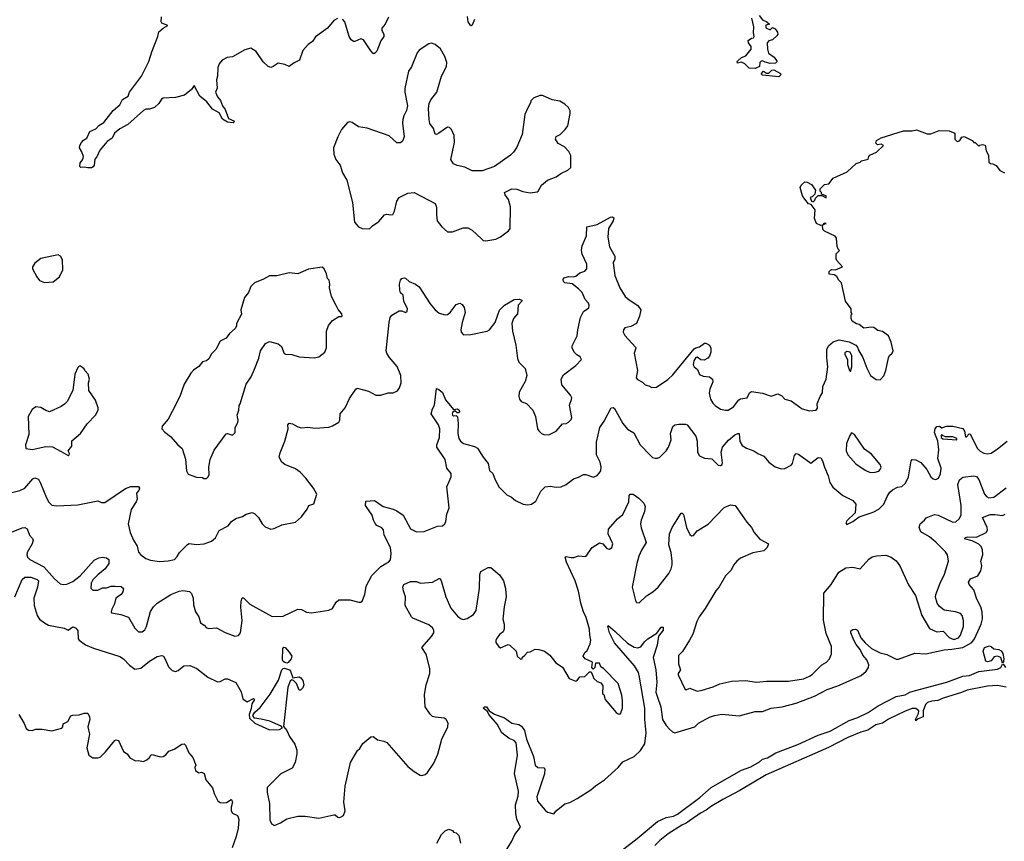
# Model space of a CAD drawing. Extents: x 2220333 to 2384341, y 721037 to 894043.
# Tile 90 of 256: x 2280034 to 2288000, y 775339 to 781982. Entities that reach past the tile are written whole.
import ezdxf

# ---------------------------------------------------------------- set-up
doc = ezdxf.new("R2010")
doc.units = 0

msp = doc.modelspace()

# ---------------------------------------------------------------- linework, layer by layer
at = {"layer": '0CON10XD'}
for points in [[(2282605, 781992), (2282575, 781976.2), (2282525, 781913.8), (2282426.1, 781843.9), (2282403.3, 781805), (2282368.6, 781781.4), (2282325, 781732.5), (2282298.8, 781655), (2282255, 781632.5), (2282215, 781603.3), (2282180, 781620), (2282125, 781630), (2282085, 781603.3), (2282065, 781596.7), (2282045, 781603.3), (2282005, 781642.5), (2281947.5, 781725), (2281905, 781752.5), (2281855, 781737.5), (2281755, 781682.5), (2281713.6, 781676.4), (2281672.5, 781655), (2281646.7, 781625), (2281636.7, 781595), (2281633.8, 781525), (2281626.2, 781495), (2281630.7, 781429.3), (2281617.5, 781395), (2281635, 781357.5), (2281657.7, 781327.7), (2281673.8, 781285), (2281695.7, 781255.7), (2281723.3, 781183.3), (2281767.5, 781165), (2281770, 781155), (2281761.7, 781148.3), (2281715, 781153.3), (2281675, 781177.5), (2281648.3, 781228.3), (2281595, 781258.8), (2281547.6, 781317.6), (2281492.5, 781365), (2281445, 781450), (2281425, 781417.5), (2281368.3, 781371.7), (2281295, 781352.5), (2281193.6, 781346.4), (2281180.7, 781339.3), (2281160, 781305), (2281125, 781273.3), (2281085, 781257.5), (2281055, 781257.5), (2281035, 781246.7), (2280907.5, 781135), (2280845, 781100.8), (2280800, 781065), (2280781.2, 781025), (2280742.4, 780997.6), (2280681.7, 780928.3), (2280657, 780873), (2280642.5, 780855), (2280636.7, 780805), (2280628.3, 780791.7), (2280615, 780783.8), (2280585, 780783.3), (2280555, 780790), (2280528.3, 780788.3), (2280520, 780795), (2280522.5, 780825), (2280545, 780852.5), (2280551.2, 780875), (2280536.7, 780915), (2280516.7, 780945), (2280520, 780965), (2280535, 780990), (2280550.7, 781009.3), (2280576.7, 781025), (2280602.3, 781077.7), (2280650.8, 781099.2), (2280674.5, 781125.5), (2280715, 781150), (2280790.9, 781249.1), (2280843.8, 781295), (2280865, 781336.7), (2280912.5, 781365), (2280923.3, 781395), (2281018.8, 781525), (2281078, 781645), (2281103.3, 781723.3), (2281150.8, 781845), (2281159.2, 781885), (2281195, 781914.3), (2281232.5, 781935), (2281183.8, 781955), (2281178.8, 781965), (2281180, 782005)], [(2283016.6, 782003.4), (2282992, 781945), (2282965, 781912.5), (2282964, 781895), (2282980, 781865), (2282978.8, 781845), (2282955, 781810), (2282923.4, 781726.6), (2282905, 781710), (2282895, 781710), (2282875, 781729.2), (2282815, 781820), (2282795, 781826.7), (2282745, 781806.7), (2282735, 781806.7), (2282715, 781820), (2282700.8, 781845), (2282663.8, 781965), (2282645, 781986)], [(2283713.8, 781985), (2283695, 781937.5), (2283683.6, 781933.6), (2283663.3, 781965), (2283658.3, 782008.3)], [(2286016.4, 782016.4), (2286045, 781980), (2286080, 781965), (2286100, 781945), (2286071.7, 781938.3), (2286070, 781915), (2286105, 781900), (2286125, 781920), (2286145, 781907.5), (2286165, 781880), (2286166.7, 781865), (2286159.3, 781850.7), (2286125, 781820), (2286095, 781810), (2286082.5, 781795), (2286083.3, 781745), (2286091.7, 781711.7), (2286139.5, 781679.5), (2286162.5, 781645), (2286149.3, 781630.7), (2286105, 781627.5), (2286065, 781637.5), (2286045, 781650), (2286033, 781647), (2286023, 781637), (2286020, 781605), (2285985, 781587.5), (2285935, 781590), (2285900, 781625), (2285875, 781637.5), (2285841.7, 781631.7), (2285840, 781645), (2285875, 781677.5), (2285909.3, 781690.7), (2285952.5, 781745), (2285952.5, 781765), (2285930, 781795), (2285927.5, 781815), (2285955, 781832.5), (2285970, 781835), (2285977.5, 781845), (2285970, 781875), (2285972.5, 781925), (2285957.5, 781995)], [(2283805, 780194.3), (2283885, 780207.8), (2283924.6, 780225.4), (2283988.8, 780275), (2284002, 780295), (2284005, 780470), (2283987.7, 780527.7), (2283961.2, 780565), (2283957.5, 780585), (2284015, 780614), (2284055, 780612), (2284105, 780592.9), (2284165, 780581.4), (2284220.9, 780589.1), (2284230, 780595), (2284256.2, 780645), (2284303.3, 780685), (2284375, 780711.2), (2284412.3, 780737.7), (2284470, 780765), (2284491.7, 780788.3), (2284492.5, 780885), (2284477, 780917), (2284443, 780953), (2284390.7, 780980.7), (2284370, 781015), (2284373.6, 781036.4), (2284406.4, 781053.6), (2284447.5, 781095), (2284467.5, 781125), (2284487.5, 781225), (2284487.5, 781245), (2284473, 781273), (2284445, 781300), (2284405, 781322.5), (2284343, 781333), (2284265, 781370), (2284245, 781370), (2284195, 781350), (2284170, 781325), (2284170, 781315), (2284145, 781270), (2284120, 781215), (2284098.8, 781055), (2284055, 780952.5), (2284028.8, 780911.2), (2284005, 780886.7), (2283875.9, 780794.1), (2283775, 780758.8), (2283695, 780760.8), (2283635, 780790.8), (2283572.3, 780802.3), (2283545, 780817.5), (2283521.7, 780851.7), (2283552.1, 780987.9), (2283548.6, 781045), (2283528, 781095), (2283511.2, 781111.2), (2283495, 781112.5), (2283425, 781064.4), (2283405, 781054), (2283396.4, 781056.4), (2283381.7, 781101.7), (2283353.4, 781143.4), (2283347.1, 781175), (2283341.4, 781265), (2283345.8, 781305), (2283360, 781335), (2283408, 781395), (2283446, 781525), (2283487.1, 781602.9), (2283488.8, 781635), (2283473.8, 781685), (2283437.3, 781747.3), (2283395, 781781.2), (2283365, 781791.2), (2283345, 781786), (2283266.2, 781735), (2283250, 781715), (2283205, 781600), (2283178.8, 781565), (2283150.8, 781425), (2283150.8, 781395), (2283170.8, 781285), (2283162.5, 781247.5), (2283141.2, 781205), (2283134.1, 781175.9), (2283132, 781145), (2283143.3, 781035), (2283130.7, 780999.3), (2283115, 780987.5), (2283085, 780987.5), (2283024.3, 781044.3), (2282845, 781106.2), (2282775, 781116.7), (2282725, 781150), (2282703, 781157), (2282685, 781150), (2282636.4, 781093.6), (2282606.7, 781035), (2282573.3, 780945), (2282576.7, 780895), (2282592.3, 780852.3), (2282615, 780820), (2282625.9, 780805.9), (2282646.7, 780745), (2282681.2, 780685), (2282726.7, 780505), (2282742.5, 780345), (2282775, 780307.5), (2282805, 780292.5), (2282865, 780290), (2282887.5, 780315), (2282939.7, 780350.3), (2282985, 780403.3), (2283005, 780408.8), (2283036.4, 780403.6), (2283053, 780407), (2283066.7, 780435), (2283085.6, 780515), (2283105, 780545.7), (2283175, 780580.5), (2283225, 780585.6), (2283394.2, 780495), (2283407.1, 780465), (2283405.7, 780405), (2283412.5, 780355), (2283448.3, 780308.3), (2283495, 780266), (2283535, 780265.8), (2283620.9, 780299.1), (2283660.3, 780300.3), (2283695, 780280), (2283768.9, 780208.9), (2283785, 780196), (2283805, 780194.3)], [(2286175, 781520), (2286045, 781532.5), (2286032.5, 781545), (2286053, 781567), (2286075, 781550), (2286095, 781550), (2286120, 781575), (2286135, 781577.5), (2286188.3, 781548.3), (2286192.5, 781535), (2286175, 781520)], [(2281285, 777618), (2281308.9, 777641.1), (2281326.1, 777673.9), (2281391.2, 777738.8), (2281406.1, 777746.1), (2281465, 777738.8), (2281525, 777743.8), (2281585, 777766.2), (2281616.8, 777793.2), (2281647, 777853), (2281720.5, 777889.5), (2281746.2, 777923.8), (2281782.4, 777947.6), (2281836, 777964), (2281866.2, 777983.8), (2281915, 777996.7), (2281935, 777987.5), (2281965, 777957.5), (2281996.4, 777906.4), (2282020.7, 777880.7), (2282065, 777862.5), (2282091.7, 777868.3), (2282153.6, 777896.4), (2282265, 777920), (2282315, 777962.5), (2282360, 778025), (2282372.5, 778055), (2282413, 778067), (2282437.5, 778145), (2282410, 778195), (2282350, 778275), (2282303.9, 778323.9), (2282265, 778351.2), (2282180, 778385), (2282153.6, 778403.6), (2282133.9, 778443.9), (2282140.7, 778480.7), (2282180, 778575), (2282206.2, 778675), (2282203.8, 778705), (2282215, 778720), (2282240, 778715), (2282285, 778689.4), (2282315, 778681.1), (2282365, 778687.5), (2282425, 778680), (2282535, 778687.5), (2282565, 778697.5), (2282615, 778727.5), (2282623.8, 778745), (2282626.2, 778795), (2282667.3, 778842.7), (2282701.7, 778918.3), (2282753.3, 778995), (2282765, 779002.5), (2282855, 778978.8), (2282916.4, 778946.4), (2282955, 778946.2), (2283015, 778963.8), (2283056.1, 778963.9), (2283089.5, 778980.5), (2283106.7, 779005), (2283120, 779045), (2283118.5, 779105), (2283087.8, 779177.8), (2283024.5, 779254.5), (2283004.2, 779285), (2282998.6, 779305), (2283023.3, 779533.3), (2283030.5, 779575), (2283045, 779592.9), (2283105, 779627.5), (2283127, 779627), (2283155, 779613.8), (2283168, 779625), (2283170.8, 779645), (2283142.9, 779705), (2283136.2, 779755), (2283115, 779773.3), (2283108.6, 779795), (2283108.1, 779845), (2283114.3, 779875), (2283125, 779888.8), (2283145, 779896.2), (2283155, 779893.3), (2283185, 779864), (2283235, 779844), (2283265, 779821.2), (2283355, 779684), (2283395.6, 779635.6), (2283428.3, 779608.3), (2283475, 779595.8), (2283495, 779597.5), (2283518, 779615), (2283565, 779680), (2283595, 779688.8), (2283615, 779680), (2283631.2, 779655), (2283638.8, 779615), (2283614.2, 779535), (2283604, 779475), (2283606.2, 779455), (2283624.2, 779434.2), (2283685, 779437.1), (2283815, 779464), (2283835, 779474), (2283881.9, 779535), (2283902, 779595), (2283915, 779633.3), (2283955.8, 779674.2), (2284035, 779718.8), (2284075, 779722.5), (2284097.5, 779715), (2284096.7, 779705), (2284066.7, 779675), (2284060.8, 779605), (2284030, 779565), (2284014.4, 779525), (2284022.2, 779465), (2284049.3, 779349.3), (2284061.7, 779241.7), (2284072.7, 779212.7), (2284122.7, 779162.7), (2284135.8, 779105), (2284123, 779057), (2284075, 778970), (2284073.3, 778935), (2284077.5, 778915), (2284092.5, 778895), (2284135, 778880), (2284186.2, 778825), (2284206.2, 778775), (2284223.3, 778675), (2284235, 778657.5), (2284255, 778637.5), (2284275, 778627.5), (2284315, 778626.7), (2284373.3, 778655), (2284424.3, 778715.7), (2284455, 778716.7), (2284475, 778726.7), (2284495, 778750), (2284500, 778765), (2284483.3, 778865), (2284499.2, 778910.8), (2284500, 778925), (2284490, 778945), (2284421, 779031), (2284416, 779075), (2284435, 779110.9), (2284534, 779185), (2284578.9, 779235), (2284569.2, 779255), (2284541.1, 779271.1), (2284521.7, 779291.7), (2284504.5, 779325), (2284503.6, 779345), (2284545.4, 779425), (2284548.6, 779475), (2284571.4, 779575), (2284595, 779622), (2284638.2, 779651.8), (2284641.4, 779675), (2284635, 779691.2), (2284609.5, 779719.5), (2284584.5, 779775), (2284556.4, 779806.4), (2284505, 779846.7), (2284443.9, 779853.9), (2284433.3, 779865), (2284430, 779885), (2284440, 779895), (2284473.9, 779906.1), (2284515, 779902.5), (2284532.2, 779907.8), (2284565, 779934), (2284605, 779950), (2284621.2, 779968.8), (2284621.9, 780005), (2284585.7, 780085), (2284579.2, 780115), (2284585.9, 780154.1), (2284620, 780235), (2284623.8, 780306.2), (2284646.4, 780313.6), (2284705, 780326.2), (2284815, 780384.2), (2284827.1, 780387.1), (2284840.7, 780380.7), (2284836.7, 780355), (2284796.7, 780295), (2284791.1, 780225), (2284805.6, 780145.6), (2284849.3, 780069.3), (2284850, 780045), (2284836.7, 780015), (2284849.2, 779915), (2284890.5, 779815), (2284932.2, 779745), (2284965, 779715.8), (2285035, 779671.2), (2285058.8, 779635), (2285048.8, 779585), (2285023, 779527), (2284979.5, 779500.5), (2284928.8, 779491.2), (2284918, 779475), (2284915.8, 779455), (2284929.7, 779429.7), (2285016.2, 779335), (2285018.8, 779325), (2285006.7, 779285), (2285031.1, 779145), (2285020.9, 779085), (2285032.3, 779072.3), (2285071.7, 779051.7), (2285095, 779030), (2285125, 779022.5), (2285147.5, 779007.5), (2285185, 779010), (2285276.8, 779073.2), (2285318.7, 779111.3), (2285490.5, 779319.5), (2285505, 779330), (2285535, 779337.5), (2285575, 779366.7), (2285585, 779366.7), (2285615, 779350), (2285626.7, 779325), (2285626, 779295), (2285615, 779262.5), (2285602.5, 779245), (2285570.7, 779229.3), (2285545, 779231.2), (2285515, 779253.3), (2285505, 779251.2), (2285487.5, 779225), (2285481.7, 779191.7), (2285490, 779175), (2285516.7, 779155), (2285535, 779113.3), (2285565, 779100), (2285615, 779093.8), (2285638.8, 779075), (2285642.5, 779055), (2285618.6, 778995), (2285613.2, 778963.2), (2285622.5, 778915), (2285642.1, 778882.1), (2285662.1, 778862.1), (2285705, 778834.3), (2285745, 778824.3), (2285765, 778825.8), (2285808.9, 778851.1), (2285851.2, 778908.8), (2285865, 778916.7), (2285920, 778925), (2285939.2, 778965), (2285954.4, 778975.6), (2286045, 778961.8), (2286115, 778937.9), (2286168.3, 778958.3), (2286200.3, 778940.3), (2286225, 778914.3), (2286275, 778900.8), (2286365, 778836.2), (2286425, 778820), (2286477.5, 778825), (2286487.7, 778842.3), (2286486, 778875), (2286510, 778935), (2286530, 778965), (2286533.3, 779015), (2286560, 779075), (2286572.5, 779175), (2286563, 779247), (2286563.6, 779316.4), (2286577.5, 779345), (2286615, 779377.5), (2286665, 779392.5), (2286745, 779377.5), (2286799.3, 779349.3), (2286812.5, 779335), (2286822.5, 779305), (2286855, 779250), (2286886.7, 779165), (2286917.5, 779105), (2286963, 779073), (2286995, 779070), (2287025, 779102.5), (2287040.8, 779145), (2287063.3, 779246.7), (2287072.7, 779267.3), (2287092.5, 779285), (2287100, 779305), (2287083.8, 779375), (2287062.5, 779425), (2287015, 779460), (2286978.3, 779468.3), (2286945, 779492.5), (2286926.1, 779496.1), (2286865, 779487.5), (2286827, 779517), (2286805, 779522.5), (2286770, 779545), (2286760, 779565), (2286760, 779595), (2286770, 779605), (2286760, 779615), (2286760, 779645), (2286716.7, 779705), (2286683.6, 779853.6), (2286662.5, 779875), (2286645, 779906.7), (2286625, 779920), (2286582.5, 779925), (2286582.5, 779945), (2286594.1, 779955.9), (2286605, 779961.2), (2286635, 779960), (2286690, 779985), (2286644.5, 780034.5), (2286638.5, 780048.5), (2286641.1, 780088.9), (2286667.5, 780115), (2286656.2, 780126.2), (2286648.8, 780148.8), (2286643.8, 780215), (2286630.5, 780230.5), (2286545, 780272.5), (2286532.5, 780285), (2286530, 780320), (2286540, 780330), (2286560, 780335), (2286543, 780337), (2286530, 780320), (2286515, 780317.5), (2286480, 780335), (2286463.3, 780375), (2286470, 780445), (2286438.3, 780488.3), (2286415, 780492.5), (2286385, 780530), (2286368.3, 780558.3), (2286347.5, 780625), (2286357.5, 780645), (2286385, 780670), (2286405, 780667.5), (2286439.3, 780649.3), (2286472.5, 780605), (2286468.3, 780571.7), (2286445, 780550), (2286430, 780545), (2286440, 780515), (2286455, 780510), (2286468.3, 780521.7), (2286471.7, 780538.3), (2286495, 780560), (2286525, 780560), (2286558.3, 780541.7), (2286558.3, 780558.3), (2286521.7, 780571.7), (2286520, 780585), (2286510, 780595), (2286510, 780615), (2286545, 780650), (2286580, 780655), (2286615, 780700), (2286728.3, 780751.7), (2286801.7, 780818.3), (2286835, 780830), (2286845, 780840), (2286900, 780855), (2286903, 780877), (2286912.5, 780887.5), (2286965, 780910), (2287022.5, 780965), (2287005, 780976.7), (2286975, 780970), (2286960, 780985), (2286967.5, 781005), (2287004.1, 781025.9), (2287185, 781082.5), (2287255, 781082.5), (2287290.7, 781090.7), (2287375, 781060), (2287405, 781060), (2287474.1, 781085.9), (2287553, 781083), (2287600, 781065), (2287600, 781015), (2287615, 781000), (2287625, 780997.5), (2287640, 781005), (2287657, 781033), (2287675, 781037.5), (2287740, 781005), (2287755, 780990), (2287765, 780990), (2287795, 780960), (2287802.5, 780967.5), (2287825, 780972.5), (2287845, 780967.5), (2287853.3, 780925), (2287872.5, 780885), (2287875, 780830), (2287888.3, 780818.3), (2287907, 780817), (2287935, 780802.5), (2287963.6, 780763.6), (2288003, 780743)], [(2280235, 779857.5), (2280305, 779862.5), (2280356.4, 779903.6), (2280381.7, 779958.3), (2280379.3, 780039.3), (2280365, 780070), (2280345, 780080), (2280205, 780050), (2280157, 780013), (2280137.5, 779985), (2280138.3, 779968.3), (2280171.7, 779901.7), (2280195, 779872.5), (2280235, 779857.5)], [(2281545, 778272.5), (2281560, 778285), (2281566.4, 778303.6), (2281563.8, 778365), (2281574, 778425), (2281607.7, 778502.3), (2281705, 778632.5), (2281715, 778637.5), (2281755, 778623.3), (2281777.5, 778645), (2281777.5, 778685), (2281800, 778725), (2281802.5, 778745), (2281792.5, 778785), (2281807.5, 778825), (2281808.3, 778861.7), (2281817.5, 778875), (2281867.5, 779035), (2281905.9, 779094.1), (2281933.9, 779156.1), (2281968.8, 779245), (2281983.3, 779305), (2282022.5, 779365), (2282055, 779380), (2282125, 779362.5), (2282150.7, 779340.7), (2282174.3, 779284.3), (2282185, 779276.7), (2282235, 779276.2), (2282295, 779256.2), (2282415, 779246.7), (2282453.6, 779256.4), (2282502.5, 779295), (2282515, 779330), (2282516.7, 779465), (2282531.7, 779508.3), (2282565, 779550), (2282615, 779582.5), (2282635, 779582.5), (2282641.7, 779588.3), (2282640, 779605), (2282609.3, 779639.3), (2282595, 779672.5), (2282556.2, 779745), (2282540, 779815), (2282543, 779843), (2282537, 779877), (2282525, 779890), (2282516.4, 779926.4), (2282497, 779967), (2282481.7, 779981.7), (2282370, 779965), (2282285, 779928), (2282215, 779934), (2282115, 779912), (2282055, 779910), (2282006.8, 779883.2), (2281932.5, 779855), (2281903.9, 779826.1), (2281885, 779777.5), (2281853.3, 779735), (2281823.9, 779636.1), (2281829.3, 779600.7), (2281787.5, 779525), (2281787.5, 779505), (2281776.1, 779483.9), (2281732.5, 779445), (2281705, 779407.5), (2281655, 779382.5), (2281620, 779315), (2281585, 779280), (2281565, 779240), (2281545, 779222.5), (2281513.6, 779216.4), (2281483, 779177), (2281440.7, 779149.3), (2281417.5, 779125), (2281364.1, 779035.9), (2281328.8, 778935), (2281266.7, 778815), (2281235, 778752.5), (2281187.5, 778695), (2281183, 778673), (2281207, 778647), (2281255, 778612.5), (2281314.3, 778544.3), (2281348, 778515), (2281375, 778430), (2281383.9, 778333.9), (2281397, 778307), (2281465, 778283.3), (2281511.7, 778281.7), (2281523, 778273), (2281545, 778272.5)], [(2286755, 779136.7), (2286767.1, 779175), (2286767.5, 779265), (2286753, 779293), (2286725, 779298.6), (2286711.1, 779288.9), (2286710.5, 779275), (2286731.4, 779235), (2286732.5, 779195), (2286746.7, 779145), (2286755, 779136.7)], [(2280425, 778457.5), (2280435, 778462.5), (2280436.2, 778475), (2280426.7, 778495), (2280455.8, 778535), (2280454.4, 778575.6), (2280525, 778636.7), (2280580, 778715), (2280647.5, 778785), (2280667.5, 778825), (2280667.5, 778845), (2280647.5, 778905), (2280593.3, 778985), (2280590, 779045), (2280597.5, 779075), (2280587.5, 779115), (2280560, 779145), (2280555, 779160), (2280525, 779180), (2280515, 779180), (2280505, 779170), (2280480, 779115), (2280463.3, 778985), (2280417.5, 778895), (2280396.4, 778873.6), (2280370, 778855), (2280275, 778812.5), (2280245, 778822.5), (2280205, 778846.7), (2280165, 778851.2), (2280135, 778830), (2280102, 778775), (2280107.3, 778627.3), (2280080, 778545), (2280083.3, 778515), (2280135, 778505.7), (2280245, 778530), (2280298.3, 778528.3), (2280368.3, 778491.7), (2280425, 778457.5)], [(2283523.7, 778313.7), (2283490, 778355), (2283477.5, 778425), (2283409.2, 778525), (2283407.5, 778545), (2283430.6, 778605), (2283432, 778675), (2283421.2, 778705), (2283362.9, 778795), (2283374.2, 778835.8), (2283391.2, 778865), (2283405, 779000), (2283425, 778992.5), (2283455, 778966.7), (2283478.5, 778908.5), (2283545, 778830), (2283575, 778836.7), (2283590, 778825), (2283592.5, 778815), (2283585, 778802.5), (2283573.3, 778803.3), (2283555, 778820), (2283536.7, 778805), (2283534.2, 778795), (2283535, 778783.8), (2283545, 778778.8), (2283565, 778782.5), (2283575, 778770), (2283582.5, 778717.5), (2283577.8, 778635), (2283586, 778595), (2283600, 778575), (2283625, 778556), (2283712.3, 778532.3), (2283738.3, 778518.3), (2283784.2, 778444.2), (2283825, 778392.5), (2283836, 778336), (2283862.7, 778312.7), (2283881.2, 778261.2), (2283912.7, 778202.7), (2283975, 778140), (2284012, 778122), (2284045, 778093.3), (2284106.1, 778066.1), (2284145, 778058.8), (2284175, 778063.8), (2284210.5, 778089.5), (2284249.5, 778170.5), (2284286.1, 778203.9), (2284325, 778209.2), (2284375, 778202), (2284415, 778206), (2284455, 778224), (2284515, 778270), (2284555, 778282), (2284595, 778304), (2284615, 778304.2), (2284675.8, 778284.2), (2284705, 778296), (2284722.5, 778315), (2284735.7, 778335), (2284739.2, 778365), (2284730.3, 778405), (2284699.7, 778465), (2284701.4, 778565), (2284726.4, 778683.6), (2284762.5, 778735), (2284820, 778845), (2284835, 778846.7), (2284845, 778838), (2284915, 778717.5), (2284951.8, 778671.8), (2285002.6, 778642.6), (2285054, 778545), (2285135, 778460), (2285155, 778443.3), (2285175, 778436.7), (2285195, 778436.7), (2285212.5, 778445), (2285265, 778496.2), (2285282.9, 778525), (2285305.7, 778585), (2285300, 778635), (2285317.1, 778692.9), (2285335, 778706), (2285367.3, 778712.7), (2285421.7, 778711.7), (2285435, 778706.2), (2285504, 778615), (2285514.3, 778575), (2285518.6, 778485), (2285534, 778455), (2285574.1, 778435.9), (2285635, 778432.5), (2285685, 778379.2), (2285705, 778376.2), (2285716.2, 778385), (2285721.2, 778398.8), (2285708.5, 778485), (2285719.1, 778525), (2285767.9, 778582.1), (2285819.2, 778625), (2285845, 778637.5), (2285855.8, 778635), (2285860.4, 778570.4), (2285879.1, 778539.1), (2285915, 778517.1), (2285975, 778495.5), (2286005.3, 778475.3), (2286055, 778452.7), (2286095, 778403.5), (2286145, 778366.9), (2286195, 778349.4), (2286225, 778353.1), (2286275, 778379.2), (2286286.9, 778395), (2286302.7, 778457.3), (2286315, 778473.3), (2286335, 778470), (2286435, 778397.5), (2286495, 778442), (2286515, 778439.2), (2286530.6, 778415), (2286544.5, 778364.5), (2286575.5, 778295), (2286589.8, 778239.8), (2286612.4, 778202.4), (2286694.2, 778135), (2286774, 778095), (2286800, 778065), (2286792.5, 777995), (2286725, 777930), (2286717.5, 777915), (2286725, 777900), (2286775, 777923.8), (2286826.4, 777963.6), (2286938.6, 778001.4), (2286984, 778025), (2287025.6, 778065), (2287052.5, 778127.5), (2287075, 778161.4), (2287095, 778179.5), (2287135, 778201.1), (2287171.2, 778208.8), (2287200, 778235), (2287224.2, 778285), (2287246.7, 778415), (2287255, 778426.2), (2287285, 778424), (2287325, 778402), (2287372.9, 778345), (2287405, 778287.1), (2287425, 778268.6), (2287446.9, 778263.1), (2287467.5, 778275), (2287485, 778310), (2287488.9, 778355), (2287462.9, 778435), (2287471.5, 778505), (2287462.2, 778575), (2287434.4, 778645), (2287440, 778675), (2287455, 778692.9), (2287475, 778696.7), (2287495, 778683.3), (2287533.5, 778696.5), (2287585, 778695.4), (2287665, 778675.4), (2287678.8, 778655), (2287685, 778610), (2287695, 778610), (2287715, 778633.8), (2287725, 778631.2), (2287784, 778515), (2287805, 778492.9), (2287835, 778476.7), (2287865, 778470.6), (2287893.2, 778476.8), (2287945, 778512.5), (2288023.8, 778575)], [(2286915, 778321.2), (2286955, 778324), (2286985, 778332.5), (2286995.8, 778345), (2287002.9, 778365), (2286997.1, 778385), (2286925, 778468.9), (2286870, 778510), (2286788.5, 778628.5), (2286765, 778642.5), (2286749.4, 778620.6), (2286723.6, 778555), (2286721.1, 778495), (2286732.9, 778465), (2286799.7, 778389.7), (2286875, 778339.2), (2286915, 778321.2)], [(2287615, 778584.3), (2287615, 778596.7), (2287585, 778610), (2287525, 778608), (2287499.3, 778619.3), (2287495, 778627.5), (2287490.7, 778619.3), (2287488.8, 778605), (2287503, 778593), (2287615, 778584.3)], [(2279915, 778145.6), (2280035, 778174.4), (2280075.5, 778194.5), (2280141.1, 778268.9), (2280155, 778277.5), (2280185, 778267.5), (2280203.1, 778235), (2280249.5, 778115), (2280270.2, 778080.2), (2280295, 778057.5), (2280335, 778050.8), (2280505, 778059.2), (2280665, 778092.5), (2280695, 778077.5), (2280723, 778077), (2280888.8, 778191.2), (2280932.3, 778207.7), (2280995, 778208.8), (2281003.8, 778195), (2280997.5, 778175), (2280980, 778155), (2280983.3, 778105), (2280976.1, 778083.9), (2280935, 778021.2), (2280910.8, 777905), (2280928.2, 777835), (2280955, 777773.8), (2280985, 777726.2), (2280995.4, 777675.4), (2281014, 777654), (2281055, 777625.8), (2281091.3, 777611.3), (2281165, 777601.4), (2281236.1, 777606.1), (2281285, 777618)], [(2279968.3, 777838.3), (2280055, 777874), (2280075, 777875.8), (2280093.8, 777865), (2280112, 777815), (2280138.2, 777788.2), (2280143.1, 777775), (2280135.6, 777745), (2280094.5, 777675), (2280091.9, 777655), (2280098, 777635), (2280115, 777618.6), (2280229, 777559), (2280315, 777460), (2280361.7, 777421.7), (2280385, 777415.5), (2280415, 777418.2), (2280465, 777439.1), (2280522.3, 777485), (2280635, 777611.1), (2280675, 777632.2), (2280705, 777635.7), (2280735, 777630), (2280755, 777616.7), (2280754, 777585), (2280725, 777542), (2280665, 777494), (2280625, 777452.9), (2280612, 777425), (2280608.1, 777385), (2280625, 777370), (2280665, 777369.4), (2280705, 777388), (2280735, 777388.8), (2280775, 777402.5), (2280805, 777402.5), (2280855, 777398.8), (2280873.3, 777383.3), (2280867.1, 777355), (2280855, 777333.8), (2280812.2, 777305), (2280802.1, 777257.9), (2280778.8, 777215), (2280773.8, 777195), (2280777.5, 777185), (2280852.7, 777172.7), (2280915, 777151.2), (2280965, 777063.3), (2280995, 777033.8), (2281025, 777033.3), (2281045, 777047.5), (2281058.6, 777075), (2281092.6, 777197.4), (2281116.9, 777235), (2281145, 777264.3), (2281255.5, 777334.5), (2281325, 777362.2), (2281355, 777365.7), (2281408.8, 777358.8), (2281425, 777343.3), (2281437.8, 777305), (2281439.7, 777249.7), (2281456.2, 777195), (2281482, 777155), (2281497.5, 777105), (2281525, 777087.5), (2281543.9, 777063.9), (2281565, 777060), (2281625, 777066.2), (2281695, 777028), (2281775, 776998.8), (2281805, 777004.2), (2281821.1, 777025), (2281834.4, 777125), (2281822.1, 777232.1), (2281825, 777280), (2281835, 777306.7), (2281845, 777308.8), (2281895.9, 777255.9), (2282075.5, 777155.5), (2282165, 777160), (2282285, 777216.7), (2282315, 777214.2), (2282355, 777191.4), (2282395, 777185.7), (2282535, 777208.8), (2282565, 777221.2), (2282595, 777271.2), (2282615, 777290), (2282705, 777290), (2282776.4, 777273.6), (2282795, 777273.3), (2282805, 777280), (2282826.2, 777335), (2282837.8, 777402.2), (2282881.9, 777488.1), (2282955, 777561.2), (2282995.3, 777584.7), (2283017.5, 777595), (2283033.3, 777615), (2283038.9, 777665), (2283034.4, 777715), (2282983.4, 777813.4), (2282978.3, 777858.3), (2282965, 777872.3), (2282922.9, 777892.9), (2282908.7, 777908.7), (2282895.5, 777935), (2282886.5, 777975), (2282830.9, 778055), (2282835, 778090), (2282905, 778094.2), (2282975.4, 778045.4), (2283055, 778024.5), (2283085, 778010), (2283136.9, 777975), (2283195, 777866.2), (2283245, 777840.8), (2283305.6, 777844.4), (2283415, 777886), (2283455, 777890), (2283473, 777907), (2283481.4, 777925), (2283488.9, 777985), (2283509.5, 778035), (2283489.6, 778205), (2283524.4, 778285), (2283523.7, 778313.7)], [(2282058.3, 775511.7), (2282070.7, 775480.7), (2282095, 775467.5), (2282145, 775487.5), (2282195, 775520), (2282285, 775542.5), (2282343, 775543), (2282455, 775526.2), (2282575, 775553.3), (2282585, 775552.5), (2282607, 775533), (2282625, 775532.5), (2282653.3, 775546.7), (2282666.2, 775585), (2282656.2, 775655), (2282666, 775785), (2282711.2, 775975), (2282765.7, 776074.3), (2282785, 776088.8), (2282811.1, 776128.9), (2282875, 776183.3), (2282895, 776186.7), (2282928.3, 776158.3), (2282979.3, 776149.3), (2283005, 776137.5), (2283175, 775943.3), (2283225, 775903.3), (2283275, 775873.8), (2283288.3, 775871.7), (2283315, 775880), (2283333.9, 775896.1), (2283385, 775970), (2283417.9, 776042.1), (2283450, 776165), (2283496.7, 776265), (2283500, 776295), (2283483.3, 776325), (2283467.5, 776335), (2283395, 776341.4), (2283375, 776348.8), (2283355, 776366.7), (2283314.2, 776425), (2283310, 776525), (2283321.4, 776605), (2283351.4, 776695), (2283352.9, 776735), (2283321.7, 776851.7), (2283286.7, 776905), (2283365.8, 776995), (2283384.2, 777025), (2283385.8, 777045), (2283374.2, 777065), (2283345, 777090), (2283214.4, 777144.4), (2283203.8, 777155), (2283152.9, 777245), (2283155.6, 777315.6), (2283138, 777365), (2283134, 777395), (2283142.5, 777415), (2283195, 777438.8), (2283245, 777438.8), (2283276.4, 777426.4), (2283375, 777433.3), (2283427, 777463), (2283435, 777462.5), (2283447.3, 777437.3), (2283480.6, 777315), (2283523, 777223), (2283575, 777158.1), (2283605, 777137.8), (2283625, 777133.5), (2283655, 777140), (2283705, 777172.7), (2283727.7, 777205), (2283752.9, 777385), (2283757.1, 777495), (2283765, 777520), (2283825, 777552.5), (2283845, 777552.5), (2283915, 777494), (2283946.9, 777445), (2283963.2, 777383.2), (2283970, 777315), (2283954.2, 777235), (2283943.9, 777133.9), (2283953.3, 777095), (2283952.5, 777055), (2283946.4, 777033.6), (2283915, 777010), (2283896.2, 776985), (2283886.7, 776965), (2283887.5, 776945), (2283910.7, 776910.7), (2283925, 776902.5), (2283985, 776930), (2284000, 776925), (2284050, 776875), (2284057.5, 776835), (2284085, 776812.5), (2284100, 776815), (2284100, 776825), (2284120, 776845), (2284141.7, 776868.3), (2284165, 776870), (2284205, 776892.5), (2284235, 776890), (2284280, 776875), (2284323, 776843), (2284370.7, 776780.7), (2284425, 776747.5), (2284480, 776655), (2284533, 776633), (2284545, 776640), (2284565, 776670), (2284605, 776672.5), (2284645, 776710), (2284658.3, 776708.3), (2284680, 776655), (2284705, 776630), (2284735, 776620), (2284747.5, 776605), (2284752.5, 776595), (2284750, 776535), (2284760, 776525), (2284770, 776485), (2284860.7, 776380.7), (2284875, 776370), (2284895, 776370), (2284911.2, 776415), (2284911.2, 776475), (2284905, 776520), (2284876.2, 776615), (2284756.4, 776736.4), (2284735, 776750), (2284725, 776780), (2284691.7, 776778.3), (2284687, 776743), (2284675, 776730), (2284662.5, 776745), (2284668.3, 776788.3), (2284610, 776815), (2284592.5, 776835), (2284607.5, 776865), (2284625, 776882.5), (2284650, 776935), (2284656, 776965), (2284645.8, 777005), (2284644.4, 777055), (2284618, 777148), (2284594.3, 777195), (2284574.5, 777265), (2284555, 777362.5), (2284528.5, 777445), (2284457.5, 777595), (2284447.5, 777635), (2284455, 777642.5), (2284495, 777633.8), (2284516.1, 777633.9), (2284555, 777646.7), (2284615, 777642.5), (2284666.7, 777715), (2284725, 777752.5), (2284753, 777743), (2284785, 777706.7), (2284805, 777701.2), (2284825, 777713.8), (2284834, 777745), (2284796.2, 777825), (2284797.7, 777862.3), (2284870.8, 777945), (2284915, 777980.8), (2284963.3, 778085), (2284966.2, 778135), (2284973.8, 778145), (2284996.6, 778146.6), (2285044.5, 778114.5), (2285083.4, 778073.4), (2285095.8, 778045), (2285090, 778005), (2285062.5, 777935), (2285057.5, 777905), (2285062.7, 777872.7), (2285103.8, 777755), (2285065.8, 777694.2), (2285044.2, 777645), (2285025.8, 777584.2), (2284988.8, 777395), (2285017.5, 777285), (2285025, 777270), (2285045, 777267.5), (2285105, 777322.5), (2285157.5, 777355), (2285200, 777395), (2285285, 777503.3), (2285305, 777542.5), (2285314, 777575), (2285314, 777605), (2285305.8, 777675), (2285286, 777735), (2285290, 777825), (2285313.8, 777875), (2285385, 777992.5), (2285395, 777992.5), (2285405, 777980), (2285430, 777875), (2285455, 777820), (2285468.3, 777808.3), (2285485, 777812.5), (2285515, 777850), (2285605, 777902.5), (2285735, 778036.7), (2285785, 778060), (2285823, 778053), (2285918, 777918), (2285955, 777877.5), (2285976.4, 777836.4), (2286022.3, 777782.3), (2286092.5, 777745), (2286081.2, 777715), (2286055, 777688), (2285965, 777671.4), (2285865, 777627.5), (2285835, 777603.8), (2285809.3, 777570.7), (2285789.1, 777530.9), (2285743.1, 777485), (2285694.4, 777395.6), (2285666, 777365), (2285579.4, 777220.6), (2285532.5, 777155), (2285512.9, 777115), (2285479.2, 777015), (2285454.2, 776965), (2285395.6, 776874.4), (2285365, 776840), (2285363.8, 776775), (2285380, 776725), (2285361.2, 776695), (2285361.2, 776685), (2285415, 776572.5), (2285425, 776563.3), (2285455, 776576.7), (2285515, 776554), (2285555, 776562), (2285645, 776588.6), (2285698.7, 776611.3), (2285795, 776632.9), (2285905, 776638.6), (2285995, 776626), (2286075, 776634), (2286253.9, 776633.9), (2286375, 776653.3), (2286425, 776673.8), (2286445, 776688.8), (2286525, 776766.7), (2286561.7, 776788.3), (2286586.2, 776815), (2286601.2, 776855), (2286602.5, 776915), (2286559.3, 777019.3), (2286536.1, 777126.1), (2286541.2, 777345), (2286600, 777415), (2286661.4, 777515), (2286718.8, 777548.8), (2286774.1, 777554.1), (2286835, 777541.2), (2286905, 777618.8), (2286932.3, 777637.7), (2286965, 777646.7), (2287043, 777653), (2287085, 777636.7), (2287125, 777606.7), (2287156.2, 777565), (2287225, 777412.5), (2287281.2, 777325), (2287332.5, 777165), (2287395, 777060), (2287455, 777032.5), (2287505, 777037.5), (2287555, 776986.2), (2287591.3, 776971.3), (2287630, 776985), (2287646.9, 777005), (2287671.4, 777075), (2287670, 777125), (2287658, 777165), (2287645, 777180), (2287605.6, 777195.6), (2287515, 777208.8), (2287476.8, 777236.8), (2287457.5, 777265), (2287444.2, 777314.2), (2287447.1, 777335), (2287481.4, 777425), (2287517.5, 777497.5), (2287547.5, 777605), (2287540.8, 777655), (2287525, 777679.2), (2287446.6, 777756.6), (2287395, 777799.4), (2287325, 777842), (2287312.5, 777875), (2287318.8, 777905), (2287353.3, 777935), (2287366.7, 777955), (2287435, 777980.6), (2287465.4, 777975.4), (2287585, 777919.4), (2287607.4, 777922.6), (2287635, 777946), (2287650.5, 777975), (2287652, 778055), (2287623.1, 778225), (2287638.8, 778261.2), (2287665, 778283.3), (2287755, 778294.5), (2287775, 778287.5), (2287792.9, 778265), (2287840, 778145), (2287855, 778127.1), (2287875, 778116.5), (2287915, 778120.4), (2288015, 778196.7)], [(2287575, 776891.9), (2287665, 776906.2), (2287738.1, 776945), (2287759.6, 776975), (2287813.3, 777095), (2287822.5, 777137.5), (2287820, 777195), (2287809.1, 777235), (2287776.7, 777296.7), (2287752.4, 777372.4), (2287715.5, 777415), (2287711.9, 777435), (2287728, 777462), (2287785.6, 777484.4), (2287810.8, 777525), (2287817.2, 777567.2), (2287809, 777605), (2287826.2, 777655), (2287823.9, 777695), (2287813.3, 777723.3), (2287795, 777742.7), (2287739.8, 777769.7), (2287679.2, 777785), (2287683.1, 777795), (2287705, 777801.8), (2287775, 777798.3), (2287854.4, 777835), (2287863.8, 777855), (2287861.8, 777875), (2287824.1, 777955.9), (2287885, 777981.8), (2287922.4, 777982.4), (2287986.9, 777973.1), (2288007.1, 777982.9)], [(2279994.2, 777315), (2280053.3, 777455), (2280074.6, 777475.4), (2280125, 777473.6), (2280175, 777456.4), (2280185.5, 777445), (2280178.8, 777395), (2280148, 777305), (2280152, 777245), (2280174.3, 777164.3), (2280194.3, 777134.3), (2280234.2, 777104.2), (2280265.9, 777085.9), (2280392.3, 777062.3), (2280425, 777046), (2280465, 777072), (2280485, 777066.2), (2280505, 777042.5), (2280506.4, 776976.4), (2280513.9, 776963.9), (2280567.3, 776927.3), (2280631.2, 776901.2), (2280845, 776834.2), (2280875, 776814), (2280923, 776763), (2280965, 776731.2), (2281015, 776738), (2281085, 776796.5), (2281145, 776834), (2281185, 776840), (2281196, 776836), (2281212.1, 776812.1), (2281239.1, 776749.1), (2281268.7, 776718.7), (2281295, 776712.5), (2281315, 776720.6), (2281361.7, 776758.3), (2281409.3, 776759.3), (2281466.9, 776736.9), (2281555, 776665.6), (2281635, 776628), (2281655, 776630), (2281695, 776651.2), (2281715, 776653.8), (2281783.6, 776623.6), (2281825, 776547.5), (2281840.5, 776490.5), (2281875, 776466.7), (2281925, 776492.5), (2281932.5, 776485), (2281910.8, 776449.2), (2281906.8, 776413.2), (2281891.4, 776365), (2281894.4, 776335), (2281935.6, 776295), (2282055, 776240), (2282136.8, 776243.2), (2282160, 776255), (2282148.8, 776268.8), (2282058.9, 776308.9), (2281987.6, 776327.6), (2281934.4, 776334.4), (2281920, 776355), (2281935, 776383.8), (2281978.5, 776421.5), (2282060.9, 776529.1), (2282127.6, 776642.4), (2282154.1, 776725.9), (2282165, 776736.7), (2282175, 776738.8), (2282216.7, 776725), (2282226, 776715), (2282245, 776660), (2282295, 776667.5), (2282309.3, 776659.3), (2282325, 776640), (2282332.5, 776605), (2282325, 776580), (2282305, 776560), (2282295, 776560), (2282273.6, 776613.6), (2282249.3, 776639.3), (2282235, 776643.3), (2282223.3, 776635), (2282204, 776585), (2282168.3, 776268.3), (2282195.8, 776235.8), (2282216.7, 776185), (2282260, 776125), (2282276.4, 776076.4), (2282277, 776047), (2282263.3, 775975), (2282239.5, 775930.5), (2282147.5, 775885), (2282036.7, 775775), (2282036.4, 775733.6), (2282053.8, 775645), (2282058.3, 775511.7)], [(2283956.3, 775243.7), (2284015, 775340), (2284038.8, 775395), (2284086, 775454), (2284057.3, 775517.3), (2284047.2, 775565), (2284046.2, 775635), (2284066.6, 775705), (2284068.7, 775745), (2284036.1, 775886.1), (2284060.7, 776035), (2284051.3, 776135), (2284035, 776154.5), (2283995, 776168.9), (2283935.4, 776215), (2283897.3, 776287.2), (2283830, 776365), (2283819.2, 776389.2), (2283784.3, 776415.7), (2283793.5, 776426.5), (2283810, 776425), (2283832.5, 776392.5), (2283875, 776367.8), (2283955, 776337.1), (2284015, 776293.6), (2284072.6, 776282.6), (2284095, 776269.4), (2284118.8, 776235), (2284134.5, 776165.5), (2284190.4, 776025), (2284203.8, 775955), (2284225, 775935.6), (2284274, 775934), (2284282.7, 775922.7), (2284279.3, 775885), (2284218.9, 775698.9), (2284222.1, 775662.1), (2284285, 775590.6), (2284305, 775575.6), (2284355, 775561.2), (2284374.2, 775585), (2284445, 775640.8), (2284485, 775653.1), (2284545, 775683.8), (2284655, 775754.7), (2284692.6, 775787.4), (2284765, 775835.8), (2284875.6, 775935), (2284915, 775981.1), (2285005, 776024.4), (2285055.8, 776074.2), (2285092.5, 776127.5), (2285101.6, 776215), (2285091, 776325), (2285092.4, 776415), (2285047.3, 776665), (2285040.3, 776705), (2285008.6, 776758.6), (2284845, 776943.3), (2284805, 777025.8), (2284791.4, 777078.6), (2284795, 777083.3), (2284852, 777035), (2284950.9, 776940.8), (2285005, 776907.3), (2285035, 776902.2), (2285059.3, 776910.7), (2285088.1, 776951.9), (2285115, 776975.6), (2285188.5, 777021.5), (2285225, 777070), (2285239.5, 777069.5), (2285240.5, 777045), (2285202.4, 776997.6), (2285192.1, 776925), (2285159.6, 776825), (2285180, 776725), (2285189.5, 776625), (2285181.1, 776545), (2285194.5, 776504.5), (2285222.3, 776425), (2285235, 776324.5), (2285265.4, 776275), (2285291.8, 776245), (2285315, 776223.8), (2285335, 776216), (2285495, 776263.8), (2285526.2, 776295), (2285615, 776342.5), (2285655, 776355.6), (2285715, 776366), (2285855, 776354.2), (2285985, 776389.4), (2286045, 776388.2), (2286115, 776414.3), (2286202.5, 776425), (2286314.9, 776455.1), (2286465, 776513.5), (2286567.9, 776565), (2286652.2, 776595), (2286841.5, 776678.5), (2286881.5, 776715), (2286902.3, 776745), (2286904.6, 776765.4), (2286888.3, 776805), (2286856.3, 776845), (2286835, 776890), (2286800.5, 776930.5), (2286781.9, 776965), (2286757.7, 777025), (2286759.8, 777040.2), (2286775, 777050.8), (2286795, 777053.8), (2286811.5, 777045), (2286838.6, 776985), (2286873.2, 776943.2), (2286925, 776897.2), (2286995, 776863.2), (2287048.5, 776848.5), (2287125, 776810.3), (2287145, 776810.9), (2287275, 776860.8), (2287365, 776855.9), (2287515, 776885.9), (2287575, 776891.9)], [(2282195, 776780), (2282180, 776785), (2282165, 776792.5), (2282160, 776805), (2282162.7, 776897.3), (2282170.7, 776909.3), (2282182.5, 776905), (2282215, 776868.8), (2282236.7, 776835), (2282231.2, 776815), (2282205, 776783.8), (2282195, 776780)], [(2287985, 776780), (2287971.1, 776825), (2287945, 776836.2), (2287919.1, 776830.9), (2287895, 776796.9), (2287865, 776788.9), (2287850.8, 776795), (2287828.8, 776875), (2287841.2, 776905), (2287879.3, 776919.3), (2287895, 776913.3), (2287915, 776893.8), (2287955, 776889.1), (2287975, 776879.1), (2287987.9, 776857.9), (2287996.7, 776815), (2287995, 776790), (2287985, 776780)], [(2284789.8, 775175), (2285029.6, 775360.4), (2285195, 775499.8), (2285265, 775530.7), (2285325, 775542.1), (2285355, 775557.5), (2285536.6, 775693.4), (2285628.2, 775775), (2285831.2, 775888.8), (2285874.8, 775915.2), (2285949.2, 775940.8), (2286018.6, 775981.4), (2286045, 776003.8), (2286085.6, 776014.4), (2286152.9, 776055), (2286328.4, 776121.6), (2286494.3, 776195.7), (2286590.5, 776229.5), (2286744.8, 776315.2), (2286815, 776339.2), (2286898.7, 776381.3), (2286979.2, 776435), (2287125, 776509.3), (2287197.7, 776522.3), (2287235, 776545.9), (2287282, 776558), (2287535, 776626.7), (2287665, 776672.8), (2287719.1, 776680.8), (2287795, 776711.9), (2287945, 776731.7), (2287971.1, 776745), (2287985, 776770), (2287995, 776767.5), (2288010.4, 776745)], [(2288015.2, 776584.8), (2287945, 776599.6), (2287865, 776591.9), (2287699.5, 776560.5), (2287655, 776541.1), (2287504.5, 776495.5), (2287463.4, 776476.6), (2287415, 776471.5), (2287380, 776460), (2287361.6, 776445), (2287344.7, 776395), (2287344.4, 776345.6), (2287302, 776328), (2287285, 776312.5), (2287281.9, 776325), (2287307.1, 776372.9), (2287307.6, 776395), (2287285, 776413.8), (2287255, 776411.5), (2287198.7, 776391.3), (2287062.9, 776327.1), (2287015.4, 776295), (2286959.9, 776280.1), (2286895, 776238), (2286838.1, 776221.9), (2286732.9, 776177.1), (2286577.1, 776097.1), (2286072.9, 775877.1), (2285861.7, 775748.3), (2285722.5, 775677.5), (2285622.4, 775617.6), (2285588.9, 775591.1), (2285542.4, 775567.6), (2285425.6, 775484.4), (2285391.1, 775468.9), (2285281.6, 775398.4), (2285214, 775346), (2285173.9, 775306.1)], [(2280027.5, 776365), (2280041.7, 776338.3), (2280070.7, 776290.7), (2280085, 776250), (2280105, 776236.7), (2280133.6, 776233.6), (2280165, 776246.7), (2280215, 776246.7), (2280295, 776233.3), (2280375, 776252.5), (2280382.5, 776265), (2280385, 776290), (2280423, 776307), (2280446.2, 776353.8), (2280465, 776360), (2280515, 776361.2), (2280555, 776376.2), (2280585, 776373.8), (2280599.2, 776345), (2280600, 776325), (2280584.4, 776265), (2280599.2, 776205), (2280576.7, 776095), (2280592.5, 776035), (2280625, 776013.3), (2280665, 776013.3), (2280685, 776020), (2280728.3, 776061.7), (2280803.8, 776155), (2280815, 776160), (2280833.6, 776153.6), (2280873.3, 776065), (2280902.5, 776045), (2280925, 776012.5), (2280970.7, 775990.7), (2280995, 775992.5), (2281035, 775983.8), (2281061.7, 775998.3), (2281083, 776017), (2281093.6, 776036.4), (2281105, 776040), (2281170.7, 776020.7), (2281195, 776023.3), (2281215, 776036.7), (2281241.2, 776068.8), (2281282.5, 776085), (2281346.7, 776123.3), (2281365, 776127.5), (2281375, 776117.5), (2281402.5, 776055), (2281435.9, 776015.9), (2281460, 775955), (2281450, 775935), (2281455, 775910), (2281483, 775893), (2281505, 775897.5), (2281527, 775887), (2281540, 775835), (2281595, 775770), (2281607.5, 775725), (2281637, 775667), (2281655, 775652.5), (2281685, 775650), (2281707, 775653), (2281745, 775676.7), (2281750.7, 775670.7), (2281755.8, 775654.2), (2281744, 775616), (2281743.9, 775583.9), (2281755, 775567.5), (2281795, 775547.5), (2281802.5, 775535), (2281806.7, 775515), (2281801.2, 775445), (2281785, 775377.5), (2281752.5, 775285)], [(2283410, 775325), (2283446.7, 775395), (2283475, 775423.3), (2283505, 775436.7), (2283535, 775427.5), (2283543.6, 775413.6), (2283565, 775407.5), (2283585.9, 775385.9), (2283600, 775325)]]:
    msp.add_lwpolyline(points, dxfattribs=at)

doc.saveas('drawing.dxf')
